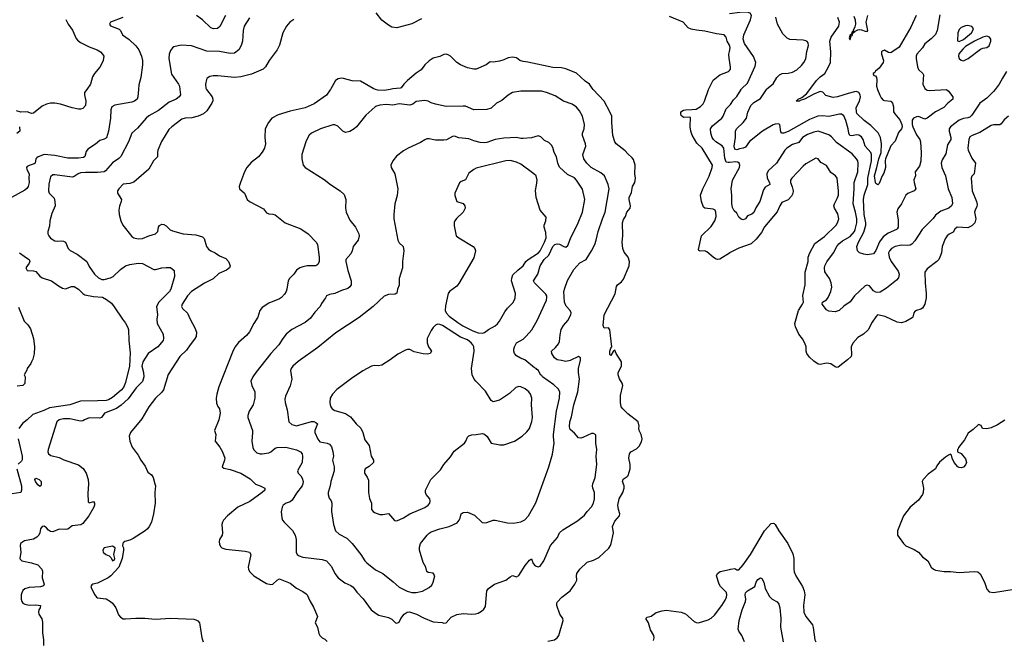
# Model space of a CAD drawing. Header units: inches. Extents: x 1771504 to 1971212, y 471788 to 643615.
# Tile 92 of 256: x 1873361 to 1882572, y 514846 to 520652. Entities that reach past the tile are written whole.
import ezdxf

# ---------------------------------------------------------------- set-up
doc = ezdxf.new("R2010")
doc.units = ezdxf.units.IN
doc.header["$MEASUREMENT"] = 0
for name, color, linetype in [('B8571', 7, 'Continuous'), ('B8572', 7, 'Continuous'), ('B8581', 7, 'Continuous'), ('B8582', 7, 'Continuous')]:
    doc.layers.add(name, color=color, linetype=linetype)

msp = doc.modelspace()

# ---------------------------------------------------------------- linework, layer by layer
at = {"layer": 'B8571', "color": 5}
for points, elevation in [([(1874472.2, 520000), (1874466, 519930), (1874460.5, 519910), (1874434, 519890), (1874410, 519880.9), (1874250, 519851.2), (1874223, 519837), (1874212, 519810), (1874211.3, 519731.3), (1874190, 519608.7), (1874172.3, 519547.7), (1874150, 519533), (1874110, 519522), (1874070, 519488.4), (1873998.7, 519441.3), (1873982.5, 519417.5), (1873968.6, 519371.4), (1873956.7, 519363.3), (1873910, 519357.4), (1873810, 519357.4), (1873690, 519381.4), (1873589.4, 519390.6), (1873534, 519370), (1873520.5, 519359.5), (1873510.3, 519349.7), (1873504.9, 519310), (1873496.4, 519303.6), (1873450, 519288.7), (1873430, 519277.4), (1873424.4, 519270), (1873426.7, 519250), (1873450.3, 519210), (1873446.3, 519170), (1873449, 519130), (1873439.1, 519090), (1873427.8, 519072.2), (1873410, 519057.2), (1873284.9, 518990)], 440), ([(1873987.2, 520000), (1873966.3, 519970), (1873965.5, 519950), (1873980.3, 519890), (1873977.6, 519850), (1873950, 519821.6), (1873930, 519814.7), (1873910, 519815.1), (1873850, 519827.3), (1873741, 519861), (1873690, 519870.5), (1873650, 519872.2), (1873610, 519861.4), (1873570, 519841.6), (1873490, 519776.3), (1873470, 519775.4), (1873430, 519791), (1873370, 519788.3), (1873330, 519798.9)], 420), ([(1874860.2, 520000), (1874865.5, 519950), (1874853.4, 519930), (1874823, 519910), (1874759.8, 519880.2), (1874657.7, 519802.3), (1874570, 519753.1), (1874544.6, 519730), (1874463.5, 519636.5), (1874410.2, 519589.8), (1874377.3, 519510), (1874306.5, 519373.5), (1874287.1, 519352.9), (1874230, 519313.3), (1874163.5, 519236.5), (1874150.1, 519229.9), (1874090, 519222.1), (1873976.3, 519223.7), (1873930, 519219.2), (1873909.1, 519210.9), (1873870, 519184.2), (1873850, 519179.7), (1873690, 519201.7), (1873670, 519199.8), (1873650, 519182.9), (1873633.7, 519113.7), (1873630.6, 519050.6), (1873636, 519030), (1873682, 518982), (1873690.8, 518950), (1873693.4, 518910), (1873661.8, 518838.2), (1873641.6, 518770), (1873639, 518721), (1873624.6, 518670), (1873624.4, 518650), (1873632.9, 518630), (1873650, 518608.3), (1873690, 518583.2), (1873710, 518580.2), (1873750, 518584.6), (1873770, 518581.3), (1873790, 518570.5), (1873813.4, 518510), (1873833.3, 518493.3), (1873897.5, 518457.5), (1873987.7, 518390), (1874010, 518342.8), (1874060.7, 518270), (1874097, 518237), (1874130, 518220.4), (1874150, 518220.4), (1874210, 518236.4), (1874234, 518250), (1874304.2, 518315.8), (1874351.2, 518348.8), (1874390, 518363), (1874470, 518373.7), (1874511, 518370), (1874615.3, 518315.3), (1874630, 518313.7), (1874690, 518330.3), (1874730, 518334.9), (1874772.5, 518332.5), (1874804.5, 518304.5), (1874810.4, 518250.4), (1874775.8, 518130), (1874761.3, 518110), (1874660.8, 518010), (1874640.3, 517970), (1874651.3, 517891.3), (1874643.5, 517850), (1874646.9, 517810), (1874701.3, 517710), (1874706.7, 517670), (1874702, 517650), (1874653.1, 517590), (1874562, 517530), (1874512.8, 517450), (1874502.8, 517410), (1874519.6, 517350), (1874522, 517310), (1874510, 517266), (1874450, 517206.9), (1874374.6, 517105.4), (1874310, 517044.4), (1874266, 517014), (1874153, 516970), (1874127.3, 516930), (1874110, 516925.3), (1874010, 516926.8), (1873965.5, 516910), (1873950, 516899.7), (1873930, 516895.1), (1873830, 516916.7), (1873770, 516918.6), (1873728.8, 516910), (1873707.1, 516890), (1873628, 516630), (1873623, 516610), (1873630.4, 516590.4), (1873653.4, 516573.4), (1873730, 516556.9), (1873773.9, 516533.9), (1873910, 516486), (1873954, 516454), (1873981.8, 516410), (1873999.8, 516350), (1874003, 516310), (1873998.2, 516218.2), (1874002.4, 516142.4), (1874010, 516131), (1874050, 516144.7), (1874061, 516130), (1874060.7, 516110), (1874055.5, 516090), (1874006, 516010), (1873950, 515939), (1873932.8, 515927.2), (1873850, 515915.3), (1873810, 515886.6), (1873790, 515882.7), (1873730, 515884.2), (1873670, 515861.1), (1873650, 515864.7), (1873630, 515876.3), (1873610, 515899.5), (1873590, 515912.3), (1873570, 515909.3), (1873555.5, 515890), (1873548.8, 515850), (1873540.3, 515830), (1873521.3, 515810), (1873489.4, 515790.6), (1873405, 515775), (1873368.8, 515750), (1873365.7, 515730), (1873370.5, 515670), (1873361, 515610), (1873364.5, 515604.5), (1873382, 515590), (1873471.3, 515570), (1873530, 515550.4), (1873567.7, 515510), (1873572.5, 515492.5), (1873570.5, 515430), (1873590.5, 515370), (1873583.5, 515356.5), (1873553.7, 515346.3), (1873450, 515339.5), (1873410, 515326.6), (1873390, 515312.3), (1873380.4, 515290), (1873373, 515270), (1873373, 515230), (1873379.1, 515210), (1873390, 515194.8), (1873410, 515183), (1873450, 515174), (1873510, 515178.8), (1873554, 515170), (1873551, 515150), (1873538.8, 515130), (1873537.3, 515110), (1873540.7, 515090), (1873567.3, 515047.3), (1873574.1, 515014.1), (1873574.4, 514914.4), (1873584, 514850), (1873583.5, 514796.5)], 460), ([(1875109.8, 520000), (1875160.9, 519930), (1875168.4, 519910), (1875168.3, 519891.7), (1875159.7, 519870), (1875110, 519798), (1875081.1, 519770), (1875031.1, 519748.9), (1874970, 519732.9), (1874910.2, 519729.8), (1874878, 519722), (1874783, 519650), (1874756.1, 519623.9), (1874686.1, 519513.9), (1874653.4, 519430), (1874649, 519410), (1874650.6, 519370), (1874613.7, 519330), (1874570, 519254.5), (1874427.1, 519132.9), (1874390, 519120.8), (1874328.2, 519111.8), (1874287.7, 519070), (1874275.5, 519050), (1874275.5, 519030), (1874313, 518970), (1874310.4, 518950), (1874293.7, 518906.3), (1874289.2, 518870.8), (1874290.3, 518830.3), (1874305.7, 518770), (1874326.3, 518730), (1874410, 518624.6), (1874428.5, 518610), (1874470, 518603.2), (1874510, 518604.7), (1874570, 518630.2), (1874630, 518647.5), (1874652.2, 518670), (1874659.7, 518710), (1874670, 518727.7), (1874690, 518737.6), (1874710, 518735.8), (1874730, 518723.8), (1874766.9, 518686.9), (1874790, 518677), (1874890, 518647.2), (1875010, 518640.3), (1875070, 518619.5), (1875085.3, 518605.3), (1875109.2, 518530), (1875125.7, 518505.7), (1875148.3, 518488.3), (1875188.4, 518470), (1875230, 518442.4), (1875290, 518419.1), (1875315.5, 518390), (1875330.5, 518350), (1875322, 518330), (1875296.3, 518310), (1875222.4, 518277.6), (1875170, 518228.4), (1875090, 518186.9), (1874967.9, 518110), (1874929.1, 518070), (1874879.5, 517990), (1874875.8, 517970), (1874883, 517950), (1874930, 517904.9), (1874955.2, 517850), (1875000.4, 517770), (1875013.9, 517730), (1875011.2, 517688.8), (1874997.3, 517662.7), (1874954.3, 517610), (1874920.7, 517559.3), (1874858.2, 517501.8), (1874748.2, 517331.8), (1874705.3, 517190), (1874690, 517168.2), (1874630, 517109.7), (1874567.9, 517030), (1874503, 516917), (1874398.4, 516790), (1874385.8, 516754.2), (1874390.3, 516710), (1874411.6, 516651.6), (1874470, 516577.3), (1874494, 516530), (1874535.3, 516475.3), (1874559.9, 516419.9), (1874593, 516393), (1874608.5, 516370), (1874625.5, 516310), (1874630.4, 516290), (1874626, 516230), (1874628, 516130), (1874612.4, 516030), (1874592.4, 515950), (1874572.4, 515910), (1874557.6, 515890), (1874534.4, 515870), (1874423.1, 515796.9), (1874390, 515781.5), (1874345.5, 515770), (1874330, 515757.6), (1874324.2, 515750), (1874322.4, 515730), (1874330.4, 515710), (1874330.4, 515690), (1874318, 515610), (1874287.3, 515530), (1874211.7, 515448.3), (1874189.1, 515430), (1874090, 515379.8), (1874044, 515370), (1874035.8, 515364.2), (1874026.4, 515350), (1874033.4, 515330), (1874062.3, 515270), (1874078, 515250), (1874090, 515242.6), (1874170, 515232.4), (1874210.2, 515210.2), (1874230, 515193), (1874259.3, 515150), (1874283.8, 515083.8), (1874302.6, 515062.6), (1874328.2, 515048.2), (1874350, 515045.8), (1874446.5, 515053.5), (1874530, 515054.3), (1874630, 515044.7), (1874770, 515052.7), (1874990, 515042.3), (1875010, 515038.9), (1875028.6, 515028.6), (1875041.7, 515010), (1875046.7, 514990), (1875065.2, 514870), (1875076.6, 514830)], 480), ([(1876268.6, 520000), (1876265.5, 519994.5), (1876230, 519946), (1876115.6, 519864.4), (1876030, 519828.6), (1875890, 519797.6), (1875777.2, 519762.8), (1875720.7, 519730), (1875688.7, 519691.3), (1875658, 519630), (1875652.7, 519550), (1875660.5, 519490), (1875650.5, 519450), (1875628.8, 519411.2), (1875595.5, 519370), (1875524.8, 519315.2), (1875484.9, 519270), (1875464, 519230), (1875426.8, 519130), (1875414.8, 519090), (1875416, 519070), (1875464, 519030), (1875488.7, 518968.7), (1875512.1, 518952.1), (1875642.2, 518882.2), (1875670, 518845.5), (1875690, 518835.8), (1875730, 518833.1), (1875750, 518824.9), (1875844.9, 518750), (1875990, 518695.9), (1876058.6, 518650), (1876133.1, 518570), (1876147.9, 518547.9), (1876162.4, 518430), (1876161.5, 518390), (1876150, 518362), (1876130.8, 518350), (1876050, 518347.7), (1876010, 518340.9), (1875982.4, 518330), (1875951.8, 518308.2), (1875925.7, 518270), (1875883.7, 518230), (1875871.7, 518210), (1875858.9, 518130), (1875853.1, 518110), (1875836.7, 518083.3), (1875810, 518053.6), (1875790, 518039.7), (1875690, 518001.3), (1875630, 517960.7), (1875606.7, 517930), (1875588.7, 517870), (1875550.3, 517810), (1875509.1, 517730.9), (1875481.6, 517698.4), (1875407, 517633), (1875373, 517587), (1875350, 517542), (1875223.7, 517216.3), (1875204.9, 517150), (1875198, 517110), (1875203.1, 517063.1), (1875213.7, 517033.7), (1875230.4, 517010), (1875235.3, 516970), (1875224.9, 516910), (1875183.7, 516810), (1875194.2, 516770), (1875188.5, 516710), (1875233.1, 516653.1), (1875259.5, 516610), (1875278.4, 516550), (1875277.1, 516530), (1875254.8, 516470), (1875270, 516457.3), (1875330, 516443.6), (1875430.5, 516410), (1875518, 516358), (1875566.9, 516306.9), (1875610, 516292.4), (1875654.8, 516270), (1875652.7, 516250), (1875630.3, 516230), (1875515, 516145), (1875402, 516090), (1875305.7, 516010), (1875268.8, 515970), (1875257, 515950), (1875252, 515930), (1875259.3, 515850), (1875254.9, 515830), (1875230.6, 515790), (1875226, 515770), (1875230, 515742), (1875240.9, 515720.9), (1875251.3, 515710), (1875290, 515698.4), (1875470, 515679.5), (1875511, 515670), (1875524, 515650), (1875499.1, 515530), (1875500.7, 515510), (1875510.6, 515490), (1875550.8, 515450), (1875670, 515377.1), (1875710, 515367.2), (1875730, 515372.4), (1875770, 515408.4), (1875790, 515420.5), (1875798.4, 515418.4), (1875890, 515381.3), (1875950, 515333.1), (1876010, 515301.3), (1876039.9, 515279.9), (1876050.4, 515270), (1876074.1, 515214.1), (1876110, 515156), (1876146, 515070), (1876126, 515010), (1876147.3, 514967.3), (1876159.5, 514910), (1876169.3, 514889.3), (1876190, 514870.4), (1876216.5, 514856.5), (1876235.8, 514835.8)], 520), ([(1876827.1, 520000), (1876770, 519989.9), (1876710, 519992.5), (1876688.2, 520000)], 520), ([(1878301.7, 514838.3), (1878363.6, 514850), (1878389.7, 514870), (1878404.4, 514890), (1878445.3, 515030), (1878440.9, 515050), (1878414.8, 515090), (1878384.7, 515170), (1878384.7, 515190), (1878390, 515204), (1878431.6, 515250), (1878512, 515310), (1878553.6, 515370), (1878573.2, 515410), (1878568.7, 515450), (1878574, 515470), (1878600.9, 515510), (1878670, 515576.3), (1878730, 515595.5), (1878778.8, 515621.2), (1878870.9, 515709.1), (1878887.2, 515732.8), (1878894.7, 515750), (1878916.9, 515850), (1878906.6, 515910), (1878930, 515958.9), (1878973.5, 516010), (1878974.8, 516030), (1878962.4, 516070), (1878957.2, 516110), (1878968.2, 516170), (1879004.8, 516230), (1879015.8, 516270), (1879015, 516290), (1878999.4, 516330), (1879007.3, 516352.7), (1879042.8, 516377.2), (1879051.7, 516388.3), (1879072.2, 516450), (1879073, 516490), (1879059.6, 516550), (1879066, 516590), (1879079, 516610), (1879130, 516637.3), (1879157.6, 516662.4), (1879178, 516702), (1879183.7, 516730), (1879174.5, 516770), (1879156, 516810), (1879152.7, 516830), (1879157, 516850), (1879147.6, 516890), (1879050, 516965), (1879001.8, 517010), (1878988.1, 517030), (1878982.8, 517070), (1878982.5, 517137.5), (1879002, 517230), (1878996.3, 517250), (1878972.3, 517292.3), (1878960.8, 517330), (1878961.2, 517350), (1878991.1, 517410), (1878991.6, 517450), (1878942.4, 517530), (1878930, 517559), (1878913.4, 517546.6), (1878890, 517509.4), (1878880.7, 517520.7), (1878880.7, 517550), (1878890, 517578), (1878899, 517590), (1878880.9, 517750), (1878870, 517769), (1878827.2, 517767.2), (1878818, 517790), (1878829.7, 517890), (1878932.2, 518087.8), (1878944.2, 518155.8), (1878952.8, 518170), (1878990, 518200.2), (1879010, 518224), (1879061.5, 518350), (1879064.7, 518390), (1879052.8, 518430), (1879016.4, 518476.4), (1879004.4, 518510), (1878997.7, 518570), (1879003.5, 518630), (1879001.5, 518750), (1879010, 518782.8), (1879027.3, 518810), (1879039.5, 518850), (1879072.6, 518890), (1879076, 518910), (1879063.5, 518970), (1879063.5, 518990), (1879083.9, 519036.1), (1879094.3, 519090), (1879114.7, 519130), (1879121.3, 519170), (1879115.1, 519210), (1879118.7, 519290), (1879102.8, 519342.8), (1879090, 519360.9), (1879050, 519396.2), (1879025.2, 519425.2), (1878941.2, 519490), (1878930, 519508.7), (1878909.4, 519570), (1878899.7, 519690), (1878899.5, 519750), (1878882.9, 519790), (1878829.6, 519890), (1878726.4, 520000)], 520), ([(1880000, 518468.7), (1879910, 518412.4), (1879890, 518409.8), (1879870, 518415.7), (1879849.3, 518429.3), (1879790, 518479.7), (1879769.8, 518489.8), (1879726.6, 518486.6), (1879713.4, 518493.4), (1879710, 518502), (1879739.2, 518630), (1879830, 518716.1), (1879864, 518770), (1879875.4, 518810), (1879874.8, 518850), (1879866.6, 518870), (1879850, 518878.9), (1879770, 518889.6), (1879758.7, 518898.7), (1879738.7, 518950), (1879729.7, 519009.7), (1879752.4, 519070), (1879812.1, 519187.9), (1879839.8, 519270), (1879841.5, 519290), (1879744.7, 519450), (1879696.1, 519496.1), (1879652.8, 519572.8), (1879639.8, 519610), (1879633.2, 519650), (1879636.1, 519736.1), (1879630, 519739.5), (1879570, 519737.6), (1879550, 519756.2), (1879544.6, 519770), (1879546.8, 519790), (1879570, 519804.9), (1879590, 519810.2), (1879649.7, 519810.3), (1879690, 519815.6), (1879730, 519839.6), (1879754.1, 519865.9), (1879768.6, 519890), (1879806.3, 520000)], 480), ([(1880000, 519315.9), (1879990, 519315), (1879970, 519320.4), (1879957.1, 519357.1), (1879947.6, 519450), (1879931.2, 519471.2), (1879871.9, 519510), (1879851.7, 519530), (1879840.3, 519550), (1879827.4, 519590), (1879823.5, 519630), (1879842, 519658), (1879930, 519730.3), (1879942.5, 519750), (1879970, 519817), (1880000, 519848)], 460), ([(1873358, 519650), (1873361, 519610), (1873334, 519586)], 420), ([(1873358.5, 518470), (1873422.9, 518422.9), (1873448.4, 518410), (1873455.3, 518390), (1873450, 518373.2), (1873418.4, 518330), (1873430, 518307), (1873490, 518302.4), (1873510, 518295.5), (1873550, 518253), (1873570, 518238.4), (1873658.8, 518210), (1873723.4, 518163.4), (1873761.8, 518141.8), (1873790, 518134.9), (1873844.6, 518155.4), (1873870, 518154.3), (1873910, 518131.3), (1873950, 518090.8), (1873970, 518079), (1874050, 518062.5), (1874134.8, 518054.8), (1874173.8, 518033.8), (1874218.8, 517998.8), (1874245.9, 517965.9), (1874321.6, 517850), (1874352, 517812), (1874373.2, 517773.2), (1874379.2, 517750), (1874382, 517650), (1874393.9, 517533.9), (1874389.1, 517410), (1874350, 517256.9), (1874331.2, 517210), (1874310, 517184.9), (1874230, 517118.4), (1874190, 517096.4), (1874169.8, 517089.8), (1874090, 517085.4), (1873930, 517084.2), (1873830.8, 517050), (1873639.1, 517020.9), (1873585.7, 516994.3), (1873482.5, 516957.5), (1873431.7, 516908.3), (1873385.8, 516874.2), (1873351.3, 516828.7)], 440), ([(1873350, 517962), (1873403.6, 517830), (1873437.6, 517797.6), (1873461, 517761), (1873488.7, 517670), (1873498.3, 517590), (1873495.3, 517524.7), (1873483.7, 517476.3), (1873470, 517452), (1873465.7, 517434.3), (1873429, 517390), (1873425.8, 517374.2), (1873402, 517330), (1873410.9, 517310.9), (1873410, 517248.7), (1873391.3, 517230), (1873336.2, 517223.8)], 420), ([(1873346.8, 516730), (1873384.5, 516570), (1873384.9, 516535.1), (1873377.7, 516522.3), (1873345.8, 516494.2)], 440), ([(1873334.9, 516450), (1873375.9, 516290), (1873378.4, 516250), (1873370, 516227.1), (1873290, 516215.3)], 440), ([(1879290, 514844.4), (1879296.4, 514870), (1879292.9, 514890), (1879263.4, 514943.4), (1879244.4, 515010), (1879218, 515050), (1879230, 515062), (1879266.9, 515073.1), (1879315.2, 515104.8), (1879370, 515121.1), (1879410, 515127), (1879550, 515110.4), (1879590, 515094), (1879670, 515021.6), (1879690, 515012.7), (1879710, 515010.4), (1879801.7, 515038.3), (1879830, 515052.4), (1879859.4, 515080.6), (1879929.2, 515170.8), (1879960, 515220), (1879973.5, 515250), (1879976.9, 515270), (1879974.3, 515294.3), (1879917.7, 515350), (1879904.7, 515370), (1879879, 515450), (1879889.2, 515470), (1879915.3, 515490), (1880000, 515508.2)], 480)]:
    msp.add_lwpolyline(points, dxfattribs=dict(at, elevation=elevation))
for points, elevation in [([(1878050, 519984.7), (1877970.3, 519969.7), (1877930, 519945.1), (1877870, 519894.7), (1877821.6, 519870), (1877770, 519823.6), (1877730, 519811.1), (1877610, 519808.2), (1877530, 519841.6), (1877510, 519844.2), (1877350, 519839.6), (1877250, 519862), (1877210, 519875.1), (1877182, 519890), (1877150, 519896.9), (1877070, 519886.3), (1877038.1, 519861.9), (1877010, 519853.2), (1876910, 519864.2), (1876850, 519852.4), (1876790, 519859.3), (1876730, 519853.7), (1876690, 519839.5), (1876654, 519810), (1876600.3, 519759.7), (1876511.4, 519648.6), (1876490, 519629.6), (1876450, 519607.3), (1876410, 519596), (1876384, 519610), (1876335.9, 519655.9), (1876310, 519669.3), (1876290, 519669.5), (1876174, 519630), (1876090.6, 519590), (1876070, 519571.6), (1876054.9, 519550), (1876038.4, 519510), (1875999.5, 519390), (1875999.3, 519350), (1876012.7, 519290), (1876030, 519268), (1876210, 519155.5), (1876268.8, 519108.8), (1876358.8, 519050), (1876395.2, 519015.2), (1876410.6, 518970.6), (1876407.3, 518890), (1876415.5, 518850), (1876450, 518777.3), (1876501.3, 518710), (1876533.7, 518650), (1876537, 518630), (1876526.4, 518590), (1876480.4, 518530), (1876471.8, 518488.2), (1876458.3, 518461.7), (1876412.7, 518407.3), (1876410.5, 518389.5), (1876430, 518304.7), (1876462.4, 518210), (1876461.6, 518170), (1876448.7, 518151.3), (1876430, 518138.4), (1876370, 518118.7), (1876310, 518089.6), (1876258, 518082), (1876231.3, 518070), (1876222.8, 518050), (1876182.8, 517997.2), (1876170.4, 517970), (1876123, 517917), (1876080.5, 517859.5), (1876030, 517818.7), (1875907.9, 517752.1), (1875852.7, 517710), (1875822.4, 517670), (1875786.4, 517610), (1875711.4, 517528.6), (1875569.1, 517350.9), (1875540.4, 517310), (1875524.4, 517270), (1875532.7, 517230), (1875561.3, 517170), (1875560.3, 517110), (1875545.7, 517050), (1875507.6, 516990), (1875494.6, 516950), (1875493.7, 516930), (1875537.6, 516810), (1875539.5, 516790), (1875531.7, 516710), (1875540.3, 516650), (1875550, 516628), (1875579, 516599), (1875609, 516589), (1875630, 516589.1), (1875690, 516600.3), (1875710, 516610.3), (1875750, 516643.6), (1875770, 516650.2), (1875850, 516652.8), (1875950, 516628.2), (1875986.8, 516610), (1876003, 516590), (1876006.6, 516566.6), (1876004.2, 516510), (1875960.5, 516430), (1875964.9, 516410), (1875990, 516384.9), (1876003.4, 516363.4), (1876011.5, 516331.5), (1876010.2, 516310), (1876002, 516290), (1875950, 516222.6), (1875910, 516157.7), (1875890, 516142.7), (1875852.4, 516127.6), (1875825.5, 516110), (1875814.9, 516090), (1875808.1, 516048.1), (1875812.5, 515992.5), (1875819.1, 515970), (1875833.4, 515950), (1875912.4, 515872.4), (1875938.4, 515830), (1875946.7, 515790), (1875946.7, 515670), (1875956.3, 515650), (1875976, 515636), (1876010, 515624.9), (1876190, 515600.9), (1876230, 515588.2), (1876277.3, 515537.3), (1876310, 515470.6), (1876341.6, 515430), (1876402.2, 515382.2), (1876458.6, 515358.6), (1876481.4, 515341.4), (1876515.1, 515295.1), (1876573.7, 515233.7), (1876650, 515130.5), (1876695.3, 515095.3), (1876722, 515082), (1876810, 515058), (1876842.3, 515042.3), (1876878, 515010), (1876890, 515006.7), (1876910, 515016.3), (1876926.6, 515050), (1876959.1, 515090), (1876984.7, 515110), (1877007.9, 515112.1), (1877073.4, 515090), (1877137.1, 515057.1), (1877230, 515019.3), (1877313.3, 515013.3), (1877330, 515006.4), (1877350, 515008.2), (1877397.7, 515062.3), (1877450, 515088.7), (1877510, 515095.8), (1877590, 515090.4), (1877625.8, 515094.2), (1877650, 515099.3), (1877681.7, 515118.3), (1877702.7, 515137.3), (1877717.1, 515162.9), (1877731.8, 515308.2), (1877745.2, 515330), (1877804, 515370), (1877910, 515407.7), (1877950, 515440.5), (1877970, 515450.6), (1878010, 515440.7), (1878030, 515450.6), (1878090, 515546.7), (1878130, 515597.1), (1878150, 515606.8), (1878163.7, 515563.7), (1878181.8, 515541.8), (1878210, 515532.6), (1878230, 515538.7), (1878265.3, 515590), (1878327.5, 515732.5), (1878390.9, 515809.1), (1878411.8, 515850), (1878441.3, 515878.7), (1878578, 515962), (1878644.2, 516015.8), (1878668.5, 516051.5), (1878710, 516093.4), (1878728.2, 516130), (1878739.7, 516170), (1878737.7, 516230), (1878721.8, 516270), (1878718.8, 516290), (1878721.8, 516310), (1878745.8, 516370), (1878761.6, 516490), (1878754.5, 516570), (1878758.7, 516630), (1878749.7, 516690), (1878749.6, 516769.6), (1878730, 516781.6), (1878710, 516780.5), (1878630, 516743.6), (1878610, 516737.2), (1878590, 516739), (1878550, 516784), (1878510, 516819), (1878503.7, 516843.7), (1878509, 516889), (1878523.2, 516936.8), (1878544.6, 517050), (1878582.5, 517170), (1878597.8, 517290), (1878587.6, 517350), (1878588.1, 517388.1), (1878607.2, 517467.2), (1878608.2, 517488.2), (1878590, 517502), (1878510, 517464.5), (1878470, 517454.7), (1878430, 517465.1), (1878390, 517468.6), (1878365.1, 517490), (1878339.5, 517530), (1878334.5, 517550), (1878374.8, 517585.2), (1878402, 517618), (1878410, 517641), (1878415.9, 517704.1), (1878427.3, 517752.7), (1878449.8, 517790.2), (1878490, 517837.6), (1878517.4, 517890), (1878519.8, 517910), (1878511.9, 517930), (1878473.3, 517973.3), (1878457.6, 518010), (1878451.5, 518110), (1878459.3, 518140.7), (1878486.9, 518213.1), (1878544.5, 518315.5), (1878601.8, 518378.2), (1878659.7, 518410), (1878710.5, 518489.5), (1878741, 518550), (1878755.1, 518590), (1878772.7, 518670), (1878811.6, 518790), (1878837.2, 518850), (1878874.2, 519070), (1878866, 519110), (1878830.8, 519190.8), (1878799, 519219), (1878708.1, 519268.1), (1878666.2, 519310), (1878637.8, 519350), (1878628.7, 519390), (1878657.4, 519470), (1878655.1, 519490), (1878626, 519570), (1878627.2, 519590), (1878641, 519630), (1878645.5, 519670), (1878624.5, 519750), (1878599.2, 519799.2), (1878570, 519833.3), (1878530, 519860.3), (1878448.6, 519888.6), (1878370, 519938.7), (1878290, 519971.1), (1878242, 519982)], 540), ([(1878210, 519565.2), (1878150, 519546.6), (1878070, 519539.3), (1878050, 519539.3), (1878009.3, 519549.3), (1877890, 519544), (1877810, 519530.9), (1877730, 519502.4), (1877710, 519499.7), (1877670, 519502.4), (1877610, 519517.4), (1877563.8, 519536.2), (1877470, 519547.8), (1877430, 519561.6), (1877410, 519558), (1877352.4, 519527.6), (1877330, 519524.7), (1877250, 519526), (1877190, 519538.9), (1877170, 519536.9), (1877150, 519529.5), (1877110, 519502), (1876996, 519450), (1876950, 519423.7), (1876885.1, 519374.9), (1876850.8, 519330), (1876834, 519290), (1876837.3, 519270), (1876870.4, 519210), (1876898.7, 519070), (1876891.7, 519008.3), (1876868.7, 518930), (1876860.3, 518830), (1876862, 518790), (1876897, 518590), (1876910, 518563), (1876947.7, 518530), (1876954.9, 518490), (1876941.6, 518390), (1876942, 518330), (1876912, 518230), (1876912.2, 518167.8), (1876896.3, 518130), (1876887.7, 518092.3), (1876874.9, 518085.1), (1876810, 518082.3), (1876770, 518064.1), (1876667.1, 517970), (1876535.3, 517864.7), (1876319.1, 517720.9), (1876150, 517586.7), (1875966.6, 517453.4), (1875917.2, 517410), (1875901.9, 517390), (1875894.8, 517370), (1875907.3, 517290), (1875890, 517227), (1875846.3, 517130), (1875841.4, 517101.4), (1875843.7, 517070), (1875862, 517002), (1875878.7, 516890), (1875905.1, 516865.1), (1875950, 516851.6), (1876090, 516892.2), (1876111.4, 516891.4), (1876130, 516884.2), (1876146.7, 516870), (1876120.9, 516810), (1876120.9, 516790), (1876150, 516726.3), (1876170, 516703.8), (1876236, 516690), (1876259.5, 516679.5), (1876277.4, 516657.4), (1876291.7, 516611.7), (1876296.9, 516570), (1876285.7, 516530), (1876303.8, 516470), (1876304.2, 516430), (1876272.2, 516330), (1876266.7, 516290), (1876246.4, 516230), (1876246, 516210), (1876255.5, 516175.5), (1876274, 516150), (1876280.7, 516130), (1876278, 516050), (1876296.5, 515930), (1876316.4, 515870), (1876350, 515837.6), (1876420, 515800), (1876472.2, 515750), (1876552.4, 515650), (1876590.4, 515590), (1876608.5, 515570), (1876690, 515504.9), (1876759.1, 515470), (1876854.3, 515394.3), (1876910, 515342.4), (1876985.1, 515305.1), (1877030, 515292), (1877070, 515292), (1877130, 515306.7), (1877190, 515339.3), (1877216.9, 515363.1), (1877229.5, 515390), (1877244, 515450), (1877230, 515473.2), (1877181.2, 515481.2), (1877169.1, 515489.1), (1877159.5, 515530), (1877134.7, 515574.7), (1877101.6, 515690), (1877101.4, 515718.6), (1877110.7, 515750), (1877172, 515830), (1877190, 515848), (1877210, 515859.7), (1877290, 515889.3), (1877377.2, 515910), (1877454.3, 515945.7), (1877471.5, 515968.5), (1877480.9, 515990), (1877489.6, 516030.4), (1877510, 516042.8), (1877550, 516044), (1877615.9, 516015.9), (1877688.1, 515948.1), (1877704.5, 515944.5), (1877730, 515947.3), (1877789.5, 515970.5), (1877809.4, 515970.6), (1877925.1, 515945.1), (1877979.1, 515940.9), (1878050, 515954.6), (1878086.9, 515973.1), (1878121, 516010), (1878190, 516131.8), (1878310.2, 516469.8), (1878346, 516586), (1878361.4, 516690), (1878354.3, 516750), (1878356, 516770), (1878382.8, 516990), (1878411.9, 517110), (1878415.4, 517170), (1878398.5, 517198.5), (1878356.6, 517236.6), (1878252.7, 517310), (1878244.2, 517324.2), (1878234, 517330), (1878214, 517370), (1878199.3, 517379.3), (1878192.7, 517390), (1878176.3, 517396.3), (1878086.6, 517470), (1878045.8, 517485.8), (1878008.1, 517508.1), (1877991.1, 517530), (1877983.5, 517550), (1877984.2, 517570), (1877988.4, 517591.6), (1878010, 517627.3), (1878070, 517663.7), (1878100.5, 517690), (1878152.2, 517750), (1878202.8, 517837.2), (1878288, 518028), (1878292.9, 518052.9), (1878291, 518070), (1878283, 518083), (1878177.2, 518190), (1878169, 518210), (1878206.7, 518270), (1878231.1, 518350), (1878266.4, 518410), (1878309.5, 518450.5), (1878348.1, 518530), (1878366.5, 518550), (1878390, 518554.9), (1878411, 518551), (1878450, 518529.3), (1878470, 518523.2), (1878490, 518540.4), (1878514.8, 518605.2), (1878585.3, 518750), (1878625.8, 518850), (1878648.2, 518970), (1878627, 519067), (1878570.6, 519150.6), (1878551.8, 519171.8), (1878484.5, 519204.5), (1878411.7, 519271.7), (1878394.5, 519310), (1878382.6, 519370), (1878361.6, 519410), (1878350, 519455.3), (1878336.6, 519476.6), (1878310, 519504), (1878270, 519521.2), (1878235.5, 519555.5)], 560), ([(1877950, 519334.6), (1877910, 519332.5), (1877630, 519262.2), (1877608.5, 519251.5), (1877563.7, 519216.3), (1877530, 519152.7), (1877490, 519137), (1877474.6, 519125.4), (1877431.3, 519030), (1877432.7, 519007.3), (1877451.3, 518950), (1877510, 518933), (1877525.3, 518910), (1877528.9, 518890), (1877508.7, 518850), (1877448.2, 518791.8), (1877432.2, 518770), (1877426.4, 518753.6), (1877423.9, 518723.9), (1877444.4, 518630), (1877468, 518610), (1877602.4, 518530), (1877618, 518510), (1877623.7, 518490), (1877610, 518422.7), (1877470, 518184.5), (1877450, 518160.5), (1877382, 518110), (1877370.3, 518089.7), (1877344.2, 517975.8), (1877342.2, 517930), (1877351.1, 517910), (1877379.7, 517879.7), (1877458.3, 517818.3), (1877506.6, 517786.6), (1877601, 517741), (1877650, 517723.1), (1877690, 517718.8), (1877710, 517724.9), (1877746.3, 517753.7), (1877810, 517787.6), (1877830, 517805.7), (1877850, 517830.4), (1877899.7, 517920.3), (1877925.8, 517954.2), (1877975.4, 518004.6), (1877989.7, 518030), (1877997.4, 518050), (1877998.4, 518090), (1877963.2, 518210), (1877964.8, 518235.2), (1877975.5, 518264.5), (1878020.5, 518310), (1878070, 518349.1), (1878094.8, 518390), (1878116.2, 518410), (1878214.1, 518470), (1878230.4, 518490), (1878272, 518570), (1878286.2, 518610), (1878282.2, 518662.2), (1878267, 518710), (1878267.3, 518730), (1878282.9, 518770), (1878285.6, 518805.6), (1878230, 518868.7), (1878191.1, 518990), (1878185.6, 519054.4), (1878196.4, 519103.6), (1878200.4, 519150), (1878191.2, 519190), (1878171.6, 519210), (1878050, 519299.8), (1878010, 519319.3)], 580), ([(1877270, 517803.6), (1877250, 517792.8), (1877230, 517771.5), (1877210, 517744), (1877171.3, 517670), (1877171.3, 517630), (1877184.7, 517590), (1877202, 517570), (1877212, 517550), (1877202, 517530), (1877176.3, 517523.7), (1877134.3, 517525.7), (1877050, 517545.6), (1877010, 517566.6), (1876990, 517566.6), (1876970, 517559.7), (1876897.7, 517522.3), (1876827.3, 517470), (1876750, 517420.7), (1876712.9, 517412.9), (1876675.9, 517415.9), (1876651.5, 517411.5), (1876570, 517366.6), (1876464.6, 517295.4), (1876328.8, 517191.2), (1876287.4, 517150), (1876266.4, 517110), (1876262, 517070), (1876264.9, 517050), (1876270.6, 517030), (1876284.9, 517010), (1876310, 516995.3), (1876410, 516967.3), (1876455.6, 516935.6), (1876507.2, 516870), (1876552.9, 516830), (1876571.6, 516790), (1876590, 516722), (1876628.8, 516668.8), (1876650.3, 516570), (1876670.4, 516530), (1876670.7, 516510), (1876630, 516471.8), (1876593.4, 516450), (1876584.9, 516430), (1876587.2, 516410), (1876612.8, 516372.8), (1876623.8, 516343.8), (1876623.1, 516230), (1876632.1, 516172.1), (1876652, 516130), (1876650.8, 516070), (1876666.8, 516050), (1876680.7, 516040.7), (1876730, 516023.1), (1876758, 516022), (1876810, 516030.7), (1876867.5, 515967.5), (1876890, 515962.8), (1876950, 515990.5), (1877009.8, 516030.2), (1877151.8, 516088.2), (1877182, 516110), (1877196.2, 516130), (1877200.7, 516150), (1877196.2, 516170), (1877164.2, 516210), (1877156.9, 516230), (1877157.7, 516250), (1877205.6, 516350), (1877298.2, 516441.8), (1877328.5, 516490), (1877390, 516561.7), (1877425.8, 516614.2), (1877521.1, 516690), (1877534.7, 516710), (1877550, 516747.7), (1877561.2, 516758.8), (1877590, 516768.9), (1877629.7, 516770.3), (1877690, 516781.6), (1877710, 516775.5), (1877732.8, 516752.8), (1877770, 516690.8), (1877853.8, 516673.8), (1877890, 516675.8), (1877990.9, 516709.1), (1878063, 516757), (1878104.7, 516795.3), (1878131.2, 516828.8), (1878152.8, 516892.8), (1878157.7, 516930), (1878147.6, 517050), (1878153, 517110), (1878140.5, 517150), (1878124.2, 517170), (1878090, 517197.7), (1878050, 517216.4), (1878030, 517219.7), (1878003, 517210), (1877944.4, 517155.6), (1877850, 517093.6), (1877790, 517077), (1877770, 517089.4), (1877718.1, 517178.1), (1877628.7, 517270), (1877613.3, 517290), (1877594.2, 517330), (1877586.8, 517390), (1877614, 517550), (1877609.8, 517590), (1877599.4, 517610), (1877583.8, 517630), (1877550, 517656.5), (1877483.1, 517683.1), (1877315.1, 517790), (1877290, 517800.5)], 580), ([(1873550, 516285.2), (1873530, 516299.5), (1873508.7, 516330), (1873502.4, 516350), (1873510, 516364), (1873542.8, 516350), (1873560.7, 516330), (1873561, 516299), (1873558, 516290)], 440), ([(1874230, 515727.6), (1874150.3, 515709.7), (1874138, 515690), (1874142, 515670), (1874166, 515650), (1874196.7, 515636.7), (1874216.7, 515616.7), (1874230, 515590.8), (1874244, 515596), (1874249.2, 515610), (1874242, 515650), (1874252, 515690), (1874252.5, 515712.5)], 480)]:
    msp.add_lwpolyline(points, close=True, dxfattribs=dict(at, elevation=elevation))
at = {"layer": 'B8572', "color": 5}
for points, elevation in [([(1873793.1, 520653.1), (1873813.1, 520610), (1873853.3, 520553.3), (1873890, 520476), (1873901.3, 520461.3), (1873930, 520438), (1874010, 520398.9), (1874084.9, 520370), (1874115.5, 520350), (1874135.5, 520330), (1874147.7, 520310), (1874142, 520270), (1874123.8, 520230), (1874111.5, 520208.5), (1874060.4, 520150), (1874043.2, 520116.8), (1874022, 520050), (1873987.2, 520000)], 420), ([(1874326, 520674), (1874210, 520629.3), (1874200.3, 520610), (1874210, 520595.5), (1874290, 520564.4), (1874303.1, 520550), (1874323.7, 520510), (1874385.2, 520465.2), (1874448.6, 520408.6), (1874476.5, 520370), (1874500.3, 520310), (1874508.8, 520271.2), (1874508.8, 520230), (1874494.9, 520110), (1874476.1, 520043.9), (1874472.2, 520000)], 440), ([(1875509.3, 520670.7), (1875459.5, 520590), (1875450.3, 520550), (1875445.5, 520450), (1875434, 520410), (1875410, 520369.7), (1875370, 520339.8), (1875330, 520334.8), (1875230, 520354.2), (1875110, 520358.5), (1874968.3, 520408.3), (1874870, 520413), (1874803.4, 520396.6), (1874790, 520389.3), (1874770, 520364), (1874757.6, 520330), (1874756, 520290), (1874780.8, 520140.8), (1874847.2, 520050), (1874857, 520030), (1874860.2, 520000)], 460), ([(1875285.2, 520690), (1875231.9, 520588.1), (1875210, 520568.5), (1875172.5, 520567.5), (1875150, 520575.6), (1875070, 520651.1), (1875013.3, 520690)], 440), ([(1875925.3, 520654.7), (1875888.5, 520630), (1875855.6, 520590), (1875821.7, 520530), (1875790, 520414), (1875770.4, 520370), (1875694.9, 520270), (1875659.3, 520210), (1875639.1, 520190), (1875530, 520142), (1875430, 520116.8), (1875370, 520112), (1875214, 520126), (1875170, 520125.7), (1875139.6, 520120.4), (1875114.3, 520105.7), (1875107, 520093), (1875098.8, 520050), (1875102.5, 520010), (1875109.8, 520000)], 480), ([(1877119.8, 520660.2), (1877030, 520612.2), (1876890, 520576.3), (1876841.4, 520581.4), (1876810, 520599.6), (1876750, 520646.3), (1876695.2, 520715.2)], 480), ([(1880000, 520413.5), (1879980.8, 520450), (1879968.6, 520488.6), (1879950, 520509.8), (1879878.4, 520518.4), (1879770, 520545.8), (1879693.3, 520553.3), (1879643.3, 520563.3), (1879615.6, 520575.6), (1879567.8, 520630), (1879440.5, 520680.5)], 480), ([(1878726.4, 520000), (1878717, 520010), (1878690, 520049.2), (1878650, 520076), (1878571, 520151), (1878470, 520193.3), (1878430, 520200.5), (1878350, 520203.5), (1878115.3, 520255.3), (1878070, 520259.5), (1878039, 520270), (1878010, 520295.3), (1877970, 520302.7), (1877930, 520294.5), (1877890, 520276.2), (1877850, 520264.5), (1877790, 520254), (1877763.6, 520256.4), (1877724.7, 520230), (1877630.4, 520189.6), (1877610, 520189.6), (1877550, 520202.9), (1877484, 520230), (1877451.4, 520251.4), (1877390, 520309.4), (1877370, 520323.7), (1877350, 520329.5), (1877330, 520327), (1877290, 520307.3), (1877230, 520293.3), (1877190, 520267.6), (1877150.3, 520230), (1877117.4, 520182.6), (1877070, 520150.9), (1876990, 520084.5), (1876953.6, 520050), (1876930, 520015.1), (1876918.8, 520010), (1876850, 520004.1), (1876827.1, 520000)], 520), ([(1880000, 520273.1), (1879997.1, 520290), (1879995.1, 520330), (1880000, 520355.8)], 480), ([(1876688.2, 520000), (1876667.2, 520007.2), (1876550, 520077.1), (1876470, 520079.7), (1876390, 520103.1), (1876370, 520104.7), (1876341, 520099), (1876316, 520084), (1876268.6, 520000)], 520), ([(1879806.3, 520000), (1879809.8, 520010), (1879850, 520086.4), (1879910, 520134.9), (1879991.6, 520168.4), (1880000, 520175.1)], 480)]:
    msp.add_lwpolyline(points, dxfattribs=dict(at, elevation=elevation))
at = {"layer": 'B8581', "color": 5}
for points, elevation in [([(1882486.6, 520000), (1882470, 519978.7), (1882410, 519916.9), (1882342.4, 519870), (1882270, 519758), (1882250, 519740.9), (1882230, 519732.3), (1882190, 519727.3), (1882150, 519713), (1882070, 519649.6), (1882057.4, 519630), (1882057.3, 519610), (1882072.9, 519550), (1882072, 519530), (1882040.3, 519479.7), (1882024.3, 519395.7), (1881990, 519342), (1881983, 519310), (1881988.9, 519268.9), (1882022.4, 519190), (1882046.7, 519070), (1882081.5, 518990), (1882087.4, 518932.6), (1882079.5, 518910), (1882052.7, 518890), (1881979.8, 518860.2), (1881930, 518823.9), (1881906.5, 518793.5), (1881803.8, 518690), (1881736.7, 518583.3), (1881707.3, 518552.7), (1881690, 518542.6), (1881670, 518538.7), (1881610, 518542), (1881550, 518529.8), (1881516.5, 518510), (1881498.5, 518490), (1881490.2, 518470), (1881493.8, 518430), (1881513.5, 518390), (1881578.4, 518298.4), (1881589.6, 518270), (1881582, 518238), (1881565.2, 518214.8), (1881470, 518138.8), (1881410, 518103.6), (1881390, 518099.4), (1881370, 518103.9), (1881350, 518116.8), (1881310, 518161.1), (1881290, 518169.7), (1881270, 518161.5), (1881170.9, 518069.1), (1881130, 518012.6), (1881070, 517972.6), (1881027.2, 517932.8), (1880990, 517919.8), (1880930, 517923.6), (1880910, 517937.6), (1880869.2, 517990), (1880870, 518010.2), (1880909.2, 518030.8), (1880925.8, 518054.2), (1880949.8, 518110), (1880959.8, 518150), (1880952.8, 518190), (1880936.1, 518230), (1880894.5, 518294.5), (1880890.8, 518330), (1880894.6, 518350), (1880913.1, 518386.9), (1880974.3, 518470), (1881006.4, 518530), (1881025.3, 518554.7), (1881057.5, 518582.5), (1881130, 518623.2), (1881170, 518669.1), (1881178.5, 518690), (1881191.2, 518750), (1881191.1, 518788.9), (1881181.1, 518850), (1881158.7, 518930), (1881167.9, 519070), (1881167.2, 519130), (1881201.3, 519230), (1881204.8, 519310), (1881201, 519330), (1881189.8, 519350), (1881150, 519396.4), (1881002.8, 519502.8), (1880955.9, 519555.9), (1880930, 519576), (1880830, 519609.7), (1880790, 519600.9), (1880730, 519578.1), (1880683.9, 519550), (1880650, 519502.2), (1880590, 519484.9), (1880537.7, 519450), (1880518.5, 519430), (1880442.4, 519310), (1880362, 519238), (1880351.4, 519210), (1880352.3, 519170), (1880374, 519130), (1880378.7, 519110), (1880335.8, 519084.2), (1880319.4, 519060.6), (1880286, 518950), (1880248.8, 518891.2), (1880230, 518849.7), (1880210, 518832.4), (1880170, 518818.4), (1880150, 518789.4), (1880130, 518780.7), (1880110, 518785.6), (1880090, 518803.7), (1880070, 518841.2), (1880043.9, 518863.9), (1880030, 518896), (1880024.1, 518930), (1880023.6, 519010), (1880017.2, 519070), (1880029.2, 519150), (1880094.2, 519270), (1880096.9, 519290), (1880091.6, 519310), (1880078.4, 519318.4), (1880061.3, 519321.3), (1880000, 519315.9)], 460), ([(1880000, 519848), (1880010, 519858.4), (1880039.2, 519900.8), (1880070, 519934), (1880110.9, 520000)], 460), ([(1881840.5, 520000), (1881850, 519993.1), (1881870, 519990.9), (1882030, 519998.5), (1882050, 519982.3), (1882091.1, 519930), (1882090.2, 519910), (1882042.6, 519870), (1882006, 519830), (1881930.1, 519789.9), (1881850, 519731.8), (1881830, 519722.7), (1881770, 519746.6), (1881750, 519744.5), (1881722.4, 519730), (1881710, 519712.3), (1881710, 519672), (1881716.5, 519650), (1881750, 519575.5), (1881782, 519530), (1881788.6, 519508.6), (1881793.9, 519406.1), (1881791.4, 519328.6), (1881778.4, 519281.6), (1881738, 519230), (1881740.5, 519190), (1881726, 519154), (1881727.8, 519130), (1881745.5, 519070), (1881728.6, 519051.4), (1881670, 519026.6), (1881650.7, 519010), (1881610.2, 518929.8), (1881576.3, 518883.7), (1881565.7, 518850), (1881578.6, 518778.6), (1881579.5, 518710), (1881570, 518696.2), (1881564.4, 518690), (1881484.3, 518655.7), (1881439.1, 518620.9), (1881405.8, 518574.2), (1881370, 518491.5), (1881350, 518461.1), (1881290, 518452.4), (1881257, 518457), (1881219, 518470), (1881199.3, 518490), (1881193.6, 518530), (1881207.7, 518570), (1881257.2, 518662.8), (1881277.1, 518730), (1881278.2, 518750), (1881262.6, 518830), (1881253.8, 518970), (1881260.2, 519010), (1881296, 519110), (1881295.4, 519170), (1881328.6, 519330), (1881330.3, 519390.3), (1881324.3, 519410), (1881271.2, 519470), (1881253.3, 519530), (1881236.1, 519556.1), (1881210, 519572.7), (1881190, 519574.9), (1881146.7, 519566.7), (1881127.4, 519570), (1881117, 519590), (1881112.2, 519630), (1881089.9, 519709.9), (1881070, 519754), (1881050, 519767.4), (1881030, 519768.4), (1880930, 519746), (1880870, 519752.9), (1880826.7, 519750), (1880750, 519717.4), (1880550, 519607.5), (1880510, 519591.5), (1880489.7, 519589.7), (1880482.7, 519602.7), (1880471.1, 519671.1), (1880456.8, 519676.8), (1880430, 519674), (1880410, 519667.8), (1880309.4, 519610), (1880188.4, 519511.6), (1880150, 519460.5), (1880130, 519449.9), (1880095.6, 519444.4), (1880070, 519434.2), (1880050, 519442), (1880046.5, 519470), (1880057.7, 519550), (1880058, 519610), (1880066.3, 519630), (1880129.7, 519690), (1880158.9, 519730), (1880173.5, 519786.5), (1880199.7, 519850), (1880230, 519877.4), (1880290, 519914.4), (1880347.3, 520000)], 440), ([(1881387.1, 520000), (1881407.1, 519947.1), (1881421.7, 519921.7), (1881440.5, 519900.5), (1881450, 519894.8), (1881510, 519890.6), (1881527.3, 519870), (1881536.7, 519836.7), (1881535.6, 519790), (1881546.7, 519770), (1881595.2, 519715.2), (1881614.3, 519670), (1881617.2, 519650), (1881610.3, 519630), (1881583.1, 519596.9), (1881550, 519515.6), (1881510, 519471), (1881503.2, 519456.8), (1881462.3, 519350), (1881458, 519330), (1881459.4, 519270), (1881445.3, 519214.7), (1881429.4, 519190), (1881400.2, 519119.8), (1881390, 519106.2), (1881370, 519120.8), (1881366.1, 519130), (1881356.7, 519190), (1881380.4, 519270), (1881397.5, 519350), (1881419.9, 519410), (1881423.3, 519490), (1881414.9, 519550), (1881392, 519592), (1881323.2, 519663.2), (1881260.3, 519710), (1881194.1, 519774.1), (1881188.1, 519790), (1881187.3, 519830), (1881217.3, 519890), (1881226.2, 519930), (1881225.1, 519950), (1881212.3, 519972.3), (1881190, 519978.9), (1881170, 519977.4), (1881110, 519962.8), (1881011, 519930), (1880970, 519925.1), (1880902.7, 519942.7), (1880873.6, 519973.6), (1880850, 519978.7), (1880790, 519956.5), (1880704.4, 519910), (1880662.9, 519897.1), (1880658, 519890), (1880626.3, 519890), (1880644.5, 519910), (1880677.1, 519922.9), (1880720.2, 519959.8), (1880751.6, 520000)], 420), ([(1882610.5, 519750), (1882570, 519713.6), (1882541.4, 519678.6), (1882530, 519669.8), (1882470, 519667.2), (1882450, 519661), (1882342.2, 519597.8), (1882270.6, 519570), (1882250, 519555.1), (1882240.9, 519530), (1882232.2, 519450), (1882235.2, 519430), (1882270, 519356.3), (1882303.7, 519310), (1882291.6, 519208.4), (1882270, 519189.3), (1882261.1, 519170), (1882271.3, 519051.3), (1882312, 518950), (1882317.1, 518922.9), (1882316.4, 518903.6), (1882299.1, 518870), (1882294.4, 518850), (1882305.1, 518790), (1882295, 518750), (1882270, 518723.4), (1882230, 518706), (1882130, 518711.2), (1882110, 518691.8), (1882095.2, 518664.8), (1882054.9, 518645.1), (1882037.3, 518630), (1882017.5, 518602.5), (1881990.6, 518530.6), (1881984, 518470), (1881970.3, 518430), (1881958.4, 518410), (1881940.4, 518390), (1881850, 518320.8), (1881828.4, 518290), (1881830.4, 518189.6), (1881841.6, 518090), (1881841.7, 518050), (1881828.7, 517991.3), (1881806.9, 517953.1), (1881790, 517942.9), (1881750, 517932.8), (1881736.5, 517923.5), (1881727, 517910), (1881718, 517870), (1881710, 517862), (1881650, 517827.7), (1881610, 517815.4), (1881570, 517823.5), (1881456.2, 517876.2), (1881386.8, 517890), (1881370, 517873.2), (1881336.7, 517823.3), (1881299.5, 517750), (1881254.6, 517710), (1881202.4, 517677.6), (1881153.8, 517626.2), (1881141, 517590), (1881144, 517516), (1881138.7, 517501.3), (1881106.4, 517470), (1881018, 517402), (1881010, 517397.6), (1880990, 517405.6), (1880950, 517432), (1880930, 517437), (1880910, 517439.5), (1880850, 517426), (1880830, 517429.7), (1880790, 517456.2), (1880750, 517493.6), (1880723.5, 517530), (1880718.5, 517550), (1880718.8, 517590), (1880706.9, 517626.9), (1880685.8, 517665.8), (1880651.5, 517710), (1880619.7, 517779.7), (1880614, 517810), (1880647.6, 517930), (1880685.7, 517990), (1880693.8, 518010), (1880688.6, 518071.4), (1880709.7, 518170), (1880708.9, 518290), (1880736.2, 518390), (1880737.8, 518430), (1880751.8, 518470), (1880800.8, 518559.2), (1880890, 518622.7), (1880997.8, 518730), (1881011.7, 518750), (1881024.1, 518790), (1881015.8, 518835.8), (1880982.6, 518890), (1880976.9, 518910), (1880982.4, 518930), (1881010, 518979.1), (1881019.8, 519010), (1881021.3, 519050), (1881009.5, 519169.5), (1880994, 519190), (1880950, 519222), (1880907.6, 519287.6), (1880856.6, 519316.6), (1880830, 519349.4), (1880810, 519358), (1880716.9, 519303.1), (1880690, 519280.5), (1880585.3, 519170), (1880572.2, 519150), (1880572, 519130), (1880589.1, 519089.1), (1880596, 519050), (1880593.3, 519026.7), (1880580.4, 518999.6), (1880550, 518966.6), (1880490, 518940.5), (1880471.6, 518910), (1880446.9, 518853.1), (1880330, 518715.1), (1880299.7, 518660.3), (1880250, 518597.4), (1880205.2, 518554.8), (1880090, 518515.9), (1880002, 518470), (1880000, 518468.7)], 480), ([(1882576.2, 516903.8), (1882510, 516860.9), (1882450, 516833.2), (1882410, 516824), (1882368.9, 516828.9), (1882354.6, 516854.6), (1882330, 516866), (1882282, 516818), (1882235.3, 516784.7), (1882199.3, 516720.7), (1882144.7, 516650), (1882142, 516638), (1882134, 516630), (1882134, 516610), (1882170, 516594), (1882210, 516544.7), (1882217.1, 516510), (1882210, 516486.6), (1882190, 516464.5), (1882170, 516458), (1882150, 516462), (1882137.2, 516470), (1882102.9, 516510), (1882084, 516550), (1882078, 516578), (1882070, 516586), (1882050, 516578), (1882022, 516558), (1881967.5, 516512.5), (1881942.4, 516477.6), (1881930, 516449.2), (1881858.9, 516401.1), (1881811.8, 516350), (1881803.1, 516330), (1881814.9, 516270), (1881813.1, 516230), (1881806, 516210), (1881770, 516156.9), (1881693, 516090), (1881630.6, 516010), (1881573.4, 515870), (1881573.4, 515830), (1881630.4, 515750.4), (1881651.3, 515730), (1881730, 515696.4), (1881770.2, 515670.2), (1881806.6, 515626.6), (1881857.1, 515590), (1881888.5, 515530), (1881910, 515510.5), (1881930, 515503), (1882009.3, 515490.7), (1882069.5, 515490.5), (1882150, 515481.7), (1882288.8, 515488.8), (1882325.1, 515485.1), (1882347, 515467), (1882386, 515390), (1882410, 515324.7), (1882430, 515298.8), (1882470, 515294), (1882663, 515323)], 520), ([(1880000, 515508.2), (1880010.4, 515510.4), (1880050, 515516.3), (1880070, 515506), (1880090, 515503.8), (1880130, 515550.4), (1880198.2, 515650), (1880329.9, 515870.1), (1880390, 515937.6), (1880410, 515943), (1880418.3, 515938.3), (1880430, 515930.6), (1880463.7, 515870), (1880546.3, 515750), (1880593.8, 515653.8), (1880602, 515610), (1880602, 515510), (1880606.1, 515486.1), (1880621.7, 515450), (1880684.4, 515350), (1880701.3, 515310), (1880705.3, 515270), (1880692.6, 515170), (1880695.3, 515110), (1880716, 515070), (1880777, 514990), (1880784.8, 514964.8), (1880801.1, 514850), (1880808.5, 514830)], 480), ([(1880142.5, 514830), (1880116.1, 514890), (1880089.7, 514930), (1880082, 514950), (1880092.1, 515030), (1880119.8, 515130), (1880149.9, 515210), (1880153.9, 515230), (1880149.1, 515270), (1880152.4, 515290), (1880170, 515307.6), (1880239.7, 515350), (1880251.4, 515388.6), (1880265.6, 515414.4), (1880290, 515431.3), (1880303.6, 515423.6), (1880322.8, 515390), (1880334, 515330), (1880375.4, 515255.4), (1880400.7, 515230), (1880446.6, 515206.6), (1880463.2, 515183.2), (1880471.5, 515150), (1880481.3, 515050), (1880478.5, 514970), (1880504.6, 514830)], 460)]:
    msp.add_lwpolyline(points, dxfattribs=dict(at, elevation=elevation))
at = {"layer": 'B8582', "color": 5}
for points, elevation in [([(1880110.9, 520000), (1880114.4, 520005.6), (1880170, 520057), (1880241.5, 520218.5), (1880247.1, 520250), (1880226.9, 520306.9), (1880142.4, 520430), (1880129.6, 520470), (1880135.3, 520510), (1880198.2, 520650), (1880205.6, 520690), (1880194.5, 520714.5), (1880170, 520721.6), (1880098.2, 520718.2), (1880000, 520706.3)], 460), ([(1880347.3, 520000), (1880350, 520004), (1880408.7, 520051.3), (1880444.2, 520110), (1880470, 520134.6), (1880494, 520150), (1880550, 520151.9), (1880590, 520160.7), (1880630, 520183.7), (1880676.1, 520223.9), (1880697.6, 520250), (1880714.3, 520285.7), (1880725.3, 520354.7), (1880740.4, 520410), (1880736, 520436), (1880727.6, 520447.6), (1880714.5, 520454.5), (1880690, 520460.3), (1880566, 520466), (1880539.3, 520479.3), (1880498.9, 520518.9), (1880449.7, 520610), (1880434.3, 520674.3)], 440), ([(1880751.6, 520000), (1880816.7, 520083.3), (1880850, 520117.7), (1880891.9, 520148.1), (1880928.7, 520210), (1880945.1, 520250), (1880949.8, 520350), (1880938.8, 520450), (1880954, 520490), (1881025.1, 520590), (1881030.9, 520629.1), (1881013.9, 520673.9)], 420), ([(1881164.2, 520684.2), (1881177.2, 520650), (1881180.1, 520610), (1881174.6, 520585.4), (1881157.8, 520550), (1881158.3, 520541.7), (1881150, 520538.7), (1881142.4, 520517.6), (1881128.8, 520508.8), (1881122, 520482), (1881126, 520466), (1881130, 520467.3), (1881140.1, 520499.9), (1881150, 520504.2), (1881154.9, 520525.1), (1881162, 520530), (1881162.9, 520537.1), (1881170, 520534.9), (1881175.8, 520544.2), (1881202.9, 520557.1), (1881220.6, 520559.4), (1881237.7, 520557.7), (1881270, 520543.1), (1881290, 520541.8), (1881296.5, 520550), (1881280.2, 520630), (1881295.3, 520690)], 420), ([(1881748.8, 520690), (1881698.1, 520581.9), (1881590, 520394), (1881510, 520340.8), (1881490, 520343.8), (1881450, 520365.6), (1881430, 520358.4), (1881424.8, 520350), (1881424.3, 520330), (1881443.3, 520270), (1881440.5, 520250), (1881402, 520198), (1881368.1, 520170), (1881361.3, 520158.7), (1881344.4, 520150), (1881344.1, 520144.1), (1881350.6, 520130.6), (1881366, 520126), (1881377.6, 520110), (1881380.2, 520090), (1881375.8, 520030), (1881387.1, 520000)], 420), ([(1881970, 520699), (1881943.6, 520550), (1881930, 520512), (1881888.2, 520471.8), (1881830, 520425.6), (1881807.2, 520390), (1881754.3, 520330), (1881748.5, 520310), (1881748.6, 520288.6), (1881760.2, 520210), (1881770, 520187.2), (1881810.1, 520150.1), (1881816.3, 520136.3), (1881811.3, 520050), (1881830, 520007.7), (1881840.5, 520000)], 440), ([(1880000, 520355.8), (1880006.5, 520390), (1880004.6, 520404.6), (1880000, 520413.5)], 480), ([(1880000, 520175.1), (1880002.7, 520177.3), (1880010.9, 520190), (1880010.8, 520209.2), (1880000, 520273.1)], 480), ([(1882592.7, 520167.3), (1882553.9, 520106.1), (1882525.7, 520050), (1882486.6, 520000)], 460)]:
    msp.add_lwpolyline(points, dxfattribs=dict(at, elevation=elevation))
at = {"layer": 'B8582', "color": 5, "elevation": 460}
for points in [[(1882230, 520598.9), (1882210, 520595.4), (1882170, 520579.7), (1882150, 520558.7), (1882137.8, 520530), (1882134.4, 520454.4), (1882150, 520447), (1882190, 520465.7), (1882265.4, 520530), (1882279.2, 520550), (1882284.2, 520570), (1882270, 520589.5)], [(1882410, 520497.4), (1882370, 520487.2), (1882292.2, 520450), (1882210, 520399.7), (1882183.2, 520376.8), (1882148, 520332), (1882143.8, 520310), (1882150.3, 520290), (1882170, 520272.9), (1882190, 520267.9), (1882234.5, 520290), (1882350, 520377.6), (1882370, 520386.4), (1882409.5, 520390.5), (1882430, 520406.8), (1882446, 520450), (1882445.2, 520470), (1882432.7, 520490)]]:
    msp.add_lwpolyline(points, close=True, dxfattribs=at)

doc.saveas('drawing.dxf')
